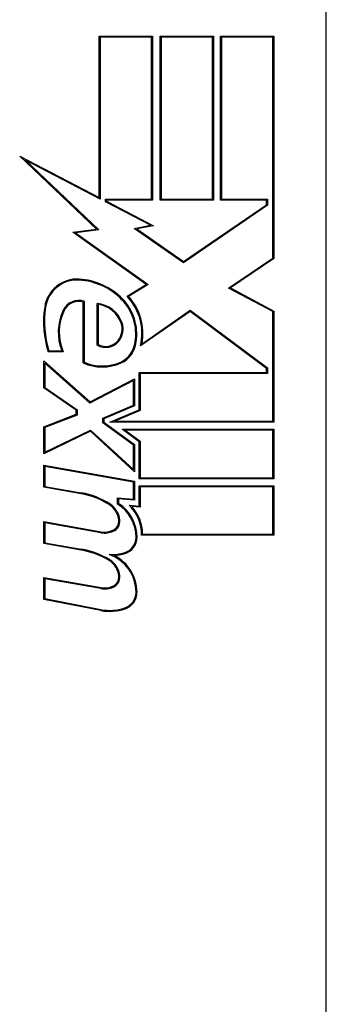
# Model space of a CAD drawing. Header units: inches. Extents: x 6 to 173, y 11 to 93.
# Tile 28 of 214: x 7.759 to 7.989, y 37.737 to 38.477. Entities that reach past the tile are written whole.
import ezdxf

# ---------------------------------------------------------------- set-up
doc = ezdxf.new("R2010")
doc.units = ezdxf.units.IN
doc.header["$MEASUREMENT"] = 0
doc.layers.add('Visible Edges(ANSI)', color=7, linetype='Continuous', lineweight=25)

msp = doc.modelspace()

# ---------------------------------------------------------------- linework, layer by layer
at = {"layer": 'Visible Edges(ANSI)'}
for p, q in [((7.98945, 37.50655), (7.98945, 38.99851)), ((7.81883, 38.34304), (7.81883, 38.46427)), ((7.81883, 38.46427), (7.85895, 38.46427)), ((7.8582, 38.46352), (7.81958, 38.46352)), ((7.81958, 38.46352), (7.81958, 38.34181)), ((7.8582, 38.34164), (7.8582, 38.46352)), ((7.85895, 38.46427), (7.85895, 38.34089)), ((7.86458, 38.46427), (7.9047, 38.46427)), ((7.86458, 38.34089), (7.86458, 38.46427)), ((7.90395, 38.46352), (7.86533, 38.46352)), ((7.86533, 38.46352), (7.86533, 38.34164)), ((7.90395, 38.34164), (7.90395, 38.46352)), ((7.9047, 38.46427), (7.9047, 38.34089)), ((7.90995, 38.34089), (7.90995, 38.46427)), ((7.90995, 38.46427), (7.95008, 38.46427)), ((7.94933, 38.46352), (7.9107, 38.46352)), ((7.9107, 38.46352), (7.9107, 38.34164)), ((7.94933, 38.29742), (7.94933, 38.46352)), ((7.95008, 38.46427), (7.95008, 38.29702)), ((7.81695, 38.31928), (7.7592, 38.37408)), ((7.7592, 38.37408), (7.81883, 38.34304)), ((7.81958, 38.34181), (7.76359, 38.37095)), ((7.76359, 38.37095), (7.8186, 38.31875)), ((7.8237, 38.33966), (7.8237, 38.34164)), ((7.8237, 38.34164), (7.8582, 38.34164)), ((7.85745, 38.32209), (7.8237, 38.33966)), ((7.85895, 38.34089), (7.82445, 38.34089)), ((7.82445, 38.34089), (7.82445, 38.34012)), ((7.82445, 38.34012), (7.8597, 38.32177)), ((7.9047, 38.34089), (7.86458, 38.34089)), ((7.86533, 38.34164), (7.90395, 38.34164)), ((7.8822, 38.29477), (7.94445, 38.33755)), ((7.94445, 38.34089), (7.90995, 38.34089)), ((7.9107, 38.34164), (7.9452, 38.34164)), ((7.94445, 38.33755), (7.94445, 38.34089)), ((7.9452, 38.34164), (7.9452, 38.33716)), ((7.9452, 38.33716), (7.8822, 38.29385)), ((7.79921, 38.31679), (7.81695, 38.31928)), ((7.85427, 38.27752), (7.79921, 38.31679)), ((7.8186, 38.31875), (7.80118, 38.31631)), ((7.80118, 38.31631), (7.85563, 38.27746)), ((7.84526, 38.31972), (7.85745, 38.32209)), ((7.8822, 38.29385), (7.84526, 38.31972)), ((7.8597, 38.32177), (7.84713, 38.31932)), ((7.84713, 38.31932), (7.8822, 38.29477)), ((7.91598, 38.27492), (7.94933, 38.29742)), ((7.95008, 38.29702), (7.91743, 38.275)), ((7.83983, 38.26884), (7.85427, 38.27752)), ((7.85563, 38.27746), (7.841, 38.26867)), ((7.94933, 38.25719), (7.91598, 38.27492)), ((7.91743, 38.275), (7.95008, 38.25764)), ((7.80683, 38.21864), (7.80683, 38.26439)), ((7.80758, 38.26494), (7.80758, 38.21913)), ((7.81733, 38.23208), (7.81733, 38.26335)), ((7.81808, 38.26252), (7.81808, 38.23252)), ((7.88727, 38.25727), (7.84995, 38.23139)), ((7.85107, 38.23308), (7.88728, 38.25819)), ((7.94445, 38.21455), (7.88727, 38.25727)), ((7.88728, 38.25819), (7.9452, 38.21492)), ((7.94933, 38.17477), (7.94933, 38.25719)), ((7.95008, 38.25764), (7.95008, 38.17402)), ((7.79183, 38.22689), (7.78058, 38.22689)), ((7.78113, 38.22764), (7.79072, 38.22764)), ((7.7772, 38.19989), (7.7772, 38.22014)), ((7.7772, 38.22014), (7.81208, 38.18939)), ((7.81197, 38.18849), (7.77795, 38.21848)), ((7.77795, 38.21848), (7.77795, 38.20028)), ((7.94445, 38.21152), (7.94445, 38.21455)), ((7.9452, 38.21492), (7.9452, 38.21077)), ((7.8447, 38.20541), (7.81197, 38.18849)), ((7.81208, 38.18939), (7.84545, 38.20664)), ((7.8447, 38.18689), (7.8447, 38.20541)), ((7.84545, 38.20664), (7.84545, 38.18639)), ((7.84902, 38.18339), (7.84902, 38.21152)), ((7.84902, 38.21152), (7.94445, 38.21152)), ((7.9452, 38.21077), (7.84977, 38.21077)), ((7.84977, 38.21077), (7.84977, 38.1829)), ((7.80158, 38.18302), (7.7772, 38.19989)), ((7.77795, 38.20028), (7.80233, 38.18341)), ((7.80158, 38.18002), (7.80158, 38.18302)), ((7.80233, 38.18341), (7.80233, 38.1795)), ((7.82173, 38.17714), (7.8447, 38.18689)), ((7.84545, 38.18639), (7.82248, 38.17664)), ((7.82693, 38.17402), (7.84902, 38.18339)), ((7.84977, 38.1829), (7.83062, 38.17477)), ((7.7772, 38.17064), (7.80158, 38.18002)), ((7.80233, 38.1795), (7.77795, 38.17013)), ((7.82173, 38.17363), (7.82173, 38.17714)), ((7.82248, 38.17664), (7.82248, 38.17402)), ((7.83062, 38.17477), (7.94933, 38.17477)), ((7.7772, 38.15039), (7.7772, 38.17064)), ((7.77795, 38.17013), (7.77795, 38.15158)), ((7.77795, 38.15158), (7.81244, 38.16816)), ((7.81244, 38.16816), (7.8447, 38.1386)), ((7.8447, 38.15695), (7.82173, 38.17363)), ((7.82248, 38.17402), (7.84545, 38.15733)), ((7.95008, 38.17402), (7.82693, 38.17402)), ((7.83608, 38.16877), (7.95008, 38.16877)), ((7.84902, 38.15937), (7.83608, 38.16877)), ((7.94933, 38.16802), (7.83839, 38.16802)), ((7.83839, 38.16802), (7.84977, 38.15975)), ((7.94933, 38.13239), (7.94933, 38.16802)), ((7.95008, 38.16877), (7.95008, 38.13164)), ((7.8123, 38.16727), (7.7772, 38.15039)), ((7.84545, 38.13689), (7.8123, 38.16727)), ((7.8447, 38.1386), (7.8447, 38.15695)), ((7.84545, 38.15733), (7.84545, 38.13689)), ((7.84902, 38.13164), (7.84902, 38.15937)), ((7.84977, 38.15975), (7.84977, 38.13239)), ((7.7772, 38.14177), (7.84545, 38.12973)), ((7.7772, 38.12527), (7.7772, 38.14177)), ((7.77795, 38.14087), (7.77795, 38.1259)), ((7.8447, 38.1291), (7.77795, 38.14087)), ((7.95008, 38.13164), (7.84902, 38.13164)), ((7.84977, 38.13239), (7.94933, 38.13239)), ((7.80533, 38.12031), (7.7772, 38.12527)), ((7.77795, 38.1259), (7.80546, 38.12105)), ((7.8447, 38.11633), (7.8447, 38.1291)), ((7.84545, 38.12973), (7.84545, 38.11552)), ((7.84902, 38.12639), (7.95008, 38.12639)), ((7.84902, 38.11102), (7.84902, 38.12639)), ((7.94933, 38.12564), (7.84977, 38.12564)), ((7.84977, 38.12564), (7.84977, 38.1102)), ((7.94933, 38.09002), (7.94933, 38.12564)), ((7.95008, 38.12639), (7.95008, 38.08927)), ((7.8327, 38.11253), (7.8327, 38.11738)), ((7.8327, 38.11738), (7.8447, 38.11633)), ((7.84545, 38.11552), (7.83345, 38.11657)), ((7.83345, 38.11657), (7.83345, 38.11294)), ((7.84133, 38.11169), (7.84902, 38.11102)), ((7.84977, 38.1102), (7.8433, 38.11076)), ((7.7772, 38.08289), (7.7772, 38.09939)), ((7.7772, 38.09939), (7.82033, 38.09179)), ((7.8202, 38.09105), (7.77795, 38.0985)), ((7.77795, 38.0985), (7.77795, 38.08352)), ((7.95008, 38.08927), (7.8507, 38.08927)), ((7.85146, 38.09002), (7.94933, 38.09002)), ((7.80533, 38.07793), (7.7772, 38.08289)), ((7.77795, 38.08352), (7.80545, 38.07867)), ((7.7772, 38.0409), (7.7772, 38.0574)), ((7.7772, 38.0574), (7.82033, 38.0498)), ((7.8202, 38.04906), (7.77795, 38.05651)), ((7.77795, 38.05651), (7.77795, 38.04152)), ((7.77795, 38.04152), (7.82019, 38.03331)), ((7.82005, 38.03257), (7.7772, 38.0409))]:
    msp.add_line(p, q, dxfattribs=at)
for centre, radius, start, end in [((7.80235, 38.25702), 0.02466, 86.56465, 171.56052), ((7.80235, 38.25702), 0.02391, 86.56465, 171.56052), ((7.80085, 38.23197), 0.04901, 44.16843, 86.56465), ((7.80085, 38.23197), 0.04976, 44.16843, 86.56465), ((7.80343, 38.25288), 0.01275, 70.99073, 154.67838), ((7.80343, 38.25288), 0.012, 73.52609, 154.67838), ((7.80975, 38.24062), 0.0366, 350.36041, 44.16843), ((7.80975, 38.24062), 0.03735, 350.40854, 44.16843), ((7.80975, 38.24062), 0.04125, 347.07905, 43.17854), ((7.80975, 38.24062), 0.042, 349.6582, 41.91395), ((7.85302, 38.2495), 0.07589, 171.56052, 197.33425), ((7.85302, 38.2495), 0.07514, 171.56052, 196.91414), ((7.82725, 38.24161), 0.03911, 154.67838, 200.92418), ((7.82725, 38.24161), 0.03836, 154.67838, 202.56091), ((7.81552, 38.24167), 0.02175, 19.37968, 85.22603), ((7.81552, 38.24167), 0.021, 19.37968, 82.99755), ((7.82242, 38.2441), 0.01444, 321.16516, 19.37968), ((7.82242, 38.2441), 0.01369, 321.16516, 19.37968), ((7.82378, 38.243), 0.01268, 239.42104, 321.16516), ((7.82378, 38.243), 0.01193, 241.45471, 321.16516), ((7.82765, 38.23602), 0.01825, 293.84447, 355.17574), ((7.82765, 38.23602), 0.019, 293.84447, 355.08017), ((7.82108, 38.25088), 0.0345, 246.96432, 293.84447), ((7.82108, 38.25088), 0.03525, 246.15553, 293.84447), ((7.79523, 38.06307), 0.05813, 57.59924, 80), ((7.79523, 38.06307), 0.05888, 57.59924, 80), ((7.81794, 38.09884), 0.01575, 6.03001, 57.59924), ((7.81794, 38.09884), 0.0165, 6.03001, 57.59924), ((7.8173, 38.08767), 0.02925, 359.47765, 58.21233), ((7.8173, 38.08767), 0.03, 359.47765, 57.41137), ((7.82071, 38.0899), 0.03, 358.79525, 46.5849), ((7.82071, 38.0899), 0.03075, 0.22218, 42.73389), ((7.82615, 38.09971), 0.0075, 293.55712, 6.03001), ((7.82615, 38.09971), 0.00825, 293.55712, 6.03001), ((7.823, 38.10693), 0.01613, 260, 293.55712), ((7.823, 38.10693), 0.01537, 260, 293.55712), ((7.83463, 38.08751), 0.01192, 286.9928, 359.47765), ((7.83463, 38.08751), 0.01267, 286.9928, 359.47765), ((7.79606, 38.02055), 0.05888, 58.55241, 80.82038), ((7.79606, 38.02055), 0.05813, 58.55841, 80.82565), ((7.82781, 38.10982), 0.03525, 267.77691, 286.9928), ((7.8166, 38.04631), 0.02995, 359.6788, 70.8136), ((7.82781, 38.10982), 0.036, 273.6169, 286.9928), ((7.8166, 38.04631), 0.0307, 359.6788, 63.95078), ((7.81794, 38.05684), 0.01575, 6.10268, 57.60833), ((7.81794, 38.05684), 0.0165, 6.10268, 57.63011), ((7.82615, 38.05772), 0.0075, 293.54875, 6.10268), ((7.82615, 38.05772), 0.00825, 293.54875, 6.10268), ((7.823, 38.06494), 0.01612, 259.99238, 293.54875), ((7.823, 38.06494), 0.01537, 259.9922, 293.54875), ((7.83417, 38.04622), 0.01238, 288.47479, 359.6788), ((7.83417, 38.04622), 0.01312, 288.47479, 359.6788), ((7.82692, 38.06791), 0.03525, 259, 288.47479), ((7.82692, 38.06791), 0.036, 259, 288.47479)]:
    msp.add_arc(centre, radius, start, end, dxfattribs=at)

doc.saveas('drawing.dxf')
